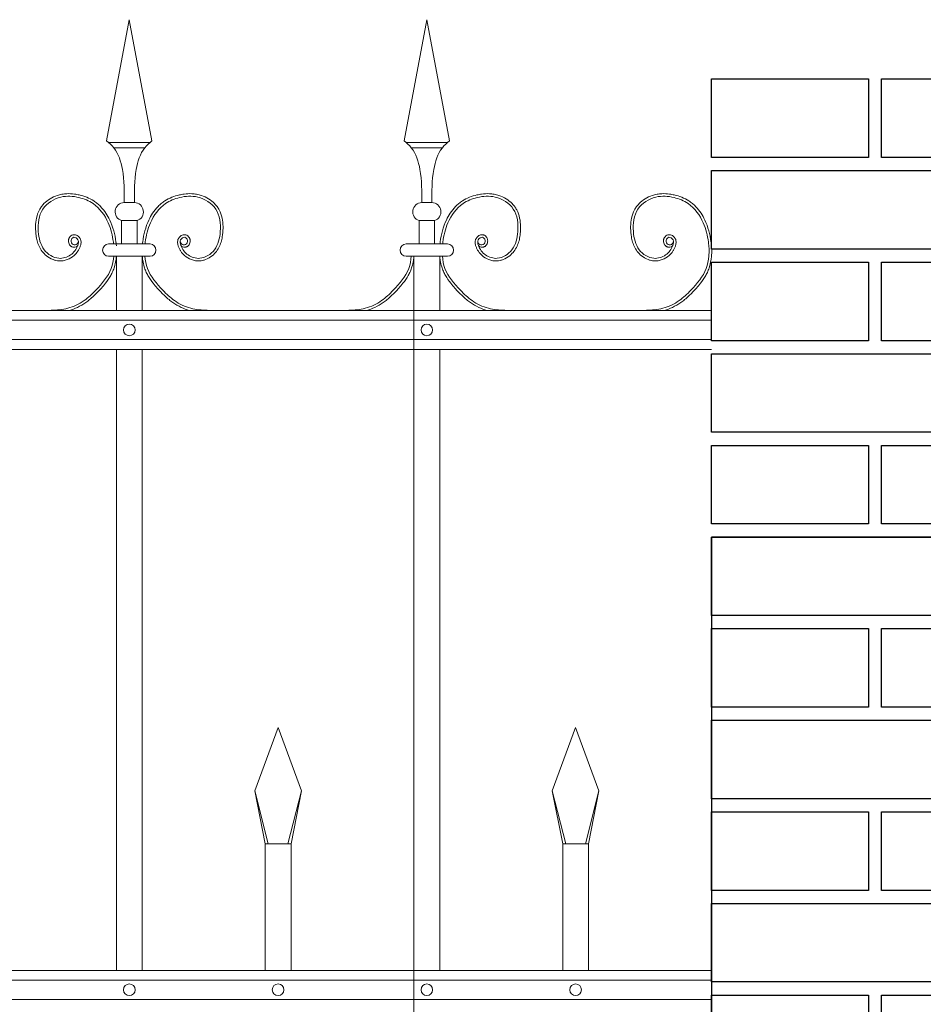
# Model space of a CAD drawing. Header units: millimetres. Extents: x 6567289036 to 6568990308, y 5976640423 to 5977332400.
# Tile 202 of 256: x 6568250778 to 6568251468, y 5976809666 to 5976810419. Entities that reach past the tile are written whole.
import ezdxf

# ---------------------------------------------------------------- set-up
doc = ezdxf.new("R2010")
doc.units = ezdxf.units.MM
doc.layers.add('01_widok', color=7, linetype='Continuous', lineweight=13)
doc.layers.add('projekt', color=10, linetype='Continuous')

# ---------------------------------------------------------------- blocks, each defined once
blk = doc.blocks.new('A$C429E1D4B')
at = {"layer": 'projekt'}
for points in [[(0, 153), (12, 153), (12, 147), (0, 147)], [(13, 153), (25, 153), (25, 147), (13, 147)], [(0, 146), (25, 146), (25, 140), (0, 140)], [(0, 139), (12, 139), (12, 133), (0, 133)], [(13, 139), (25, 139), (25, 133), (13, 133)], [(0, 132), (25, 132), (25, 126), (0, 126)], [(0, 125), (12, 125), (12, 119), (0, 119)], [(13, 125), (25, 125), (25, 119), (13, 119)], [(0, 118), (25, 118), (25, 112), (0, 112)], [(0, 111), (12, 111), (12, 105), (0, 105)], [(13, 111), (25, 111), (25, 105), (13, 105)], [(0, 104), (25, 104), (25, 98), (0, 98)], [(0, 97), (12, 97), (12, 91), (0, 91)], [(13, 97), (25, 97), (25, 91), (13, 91)], [(0, 90), (25, 90), (25, 84), (0, 84)], [(0, 83), (12, 83), (12, 77), (0, 77)], [(13, 83), (25, 83), (25, 77), (13, 77)]]:
    blk.add_lwpolyline(points, close=True, dxfattribs=at)
blk.add_lwpolyline([(25, 3), (25, 118), (0, 118), (0, 3)], dxfattribs=at)
blk = doc.blocks.new('A$C6D0402AF')
at = {"layer": '01_widok'}
for p, q in [((2.10249, 1.4602), (2.12, 1.55381)), ((2.13751, 1.4602), (2.12, 1.55381)), ((2.33249, 1.4602), (2.35, 1.55381)), ((2.36751, 1.4602), (2.35, 1.55381)), ((2.12, 1.45881), (2.104, 1.45881)), ((2.12, 1.45481), (2.108, 1.45481)), ((2.12, 1.45881), (2.136, 1.45881)), ((2.12, 1.45481), (2.132, 1.45481)), ((2.35, 1.45881), (2.334, 1.45881)), ((2.35, 1.45481), (2.338, 1.45481)), ((2.35, 1.45881), (2.366, 1.45881)), ((2.35, 1.45481), (2.362, 1.45481)), ((2.12, 1.41247), (2.11601, 1.41247)), ((2.12, 1.41247), (2.12399, 1.41247)), ((2.35, 1.41247), (2.34601, 1.41247)), ((2.35, 1.41247), (2.35399, 1.41247)), ((2.11401, 1.39847), (2.12, 1.39847)), ((2.11401, 1.39847), (2.11401, 1.38047)), ((2.12599, 1.39847), (2.12, 1.39847)), ((2.12599, 1.39847), (2.12599, 1.38047)), ((2.34401, 1.39847), (2.35, 1.39847)), ((2.34401, 1.39847), (2.34401, 1.38047)), ((2.35599, 1.39847), (2.35, 1.39847)), ((2.35599, 1.39847), (2.35599, 1.38047)), ((2.12, 1.38047), (2.104, 1.38047)), ((2.12, 1.38047), (2.136, 1.38047)), ((2.35, 1.38047), (2.334, 1.38047)), ((2.35, 1.38047), (2.366, 1.38047)), ((2.11, 1.371), (2.104, 1.371)), ((2.11, 1.371), (2.11, 1.329)), ((2.11, 1.371), (2.13, 1.371)), ((2.13, 1.371), (2.13, 1.329)), ((2.13, 1.371), (2.136, 1.371)), ((2.34, 1.371), (2.334, 1.371)), ((2.34, 1.371), (2.34, 1.329)), ((2.34, 1.371), (2.34, 0.30096)), ((2.34, 1.371), (2.34, 1.329)), ((2.34, 1.371), (2.36, 1.371)), ((2.36, 1.371), (2.36, 1.329)), ((2.36, 1.371), (2.366, 1.371)), ((2.57, 1.329), (0.06, 1.329)), ((0.06, 1.3215), (2.57, 1.3215)), ((0.06, 1.3065), (2.57, 1.3065)), ((2.57, 1.299), (0.06, 1.299)), ((2.11, 1.299), (2.11, 0.819)), ((2.13, 1.299), (2.13, 0.819)), ((2.34, 1.299), (2.34, 0.819)), ((2.36, 1.299), (2.36, 0.819)), ((2.217, 0.95769), (2.235, 1.00669)), ((2.253, 0.95769), (2.235, 1.00669)), ((2.447, 0.95769), (2.465, 1.00669)), ((2.483, 0.95769), (2.465, 1.00669)), ((2.22744, 0.91669), (2.217, 0.95769)), ((2.217, 0.95769), (2.225, 0.91669)), ((2.24256, 0.91669), (2.253, 0.95769)), ((2.253, 0.95769), (2.245, 0.91669)), ((2.45744, 0.91669), (2.447, 0.95769)), ((2.447, 0.95769), (2.455, 0.91669)), ((2.47256, 0.91669), (2.483, 0.95769)), ((2.483, 0.95769), (2.475, 0.91669)), ((2.235, 0.91669), (2.225, 0.91669)), ((2.225, 0.91669), (2.225, 0.819)), ((2.235, 0.91669), (2.245, 0.91669)), ((2.245, 0.91669), (2.245, 0.819)), ((2.465, 0.91669), (2.455, 0.91669)), ((2.455, 0.91669), (2.455, 0.819)), ((2.465, 0.91669), (2.475, 0.91669)), ((2.475, 0.91669), (2.475, 0.819)), ((2.57, 0.819), (0.06, 0.819)), ((2.57, 0.8115), (0.06, 0.8115)), ((2.57, 0.7965), (0.06, 0.7965))]:
    blk.add_line(p, q, dxfattribs=at)
for centre in [(2.12, 1.314), (2.35, 1.314), (2.12, 0.804), (2.235, 0.804), (2.35, 0.804), (2.465, 0.804)]:
    blk.add_circle(centre, 0.0045, dxfattribs=at)
for centre, radius, start, end in [((2.11627, 1.40529), 0.00718, 92.05804, 251.68172), ((2.12373, 1.40529), 0.00718, 288.31828, 87.94196), ((2.34627, 1.40529), 0.00718, 92.05804, 251.68172), ((2.35373, 1.40529), 0.00718, 288.31828, 87.94196), ((2.10411, 1.37573), 0.00473, 91.38218, 268.61782), ((2.13589, 1.37573), 0.00473, 271.38218, 88.61782), ((2.33411, 1.37573), 0.00473, 91.38218, 268.61782), ((2.36589, 1.37573), 0.00473, 271.38218, 88.61782)]:
    blk.add_arc(centre, radius, start, end, dxfattribs=at)
for points in [[(2.10249, 1.4602), (2.108, 1.45481), (2.11464, 1.43812), (2.11601, 1.41247)], [(2.13751, 1.4602), (2.132, 1.45481), (2.12536, 1.43812), (2.12399, 1.41247)], [(2.33249, 1.4602), (2.338, 1.45481), (2.34464, 1.43812), (2.34601, 1.41247)], [(2.36751, 1.4602), (2.362, 1.45481), (2.35536, 1.43812), (2.35399, 1.41247)], [(2.56782, 1.38047), (2.56822, 1.37621), (2.56799, 1.371)], [(2.56981, 1.38031), (2.57022, 1.37605), (2.56999, 1.37085)]]:
    blk.add_spline(points, degree=3, dxfattribs=at)
for points, knots in [([(2.08014, 1.37922), (2.07904, 1.37757), (2.07661, 1.37789), (2.07604, 1.37807), (2.07582, 1.37815), (2.0754, 1.37836), (2.0752, 1.37847), (2.07454, 1.37894), (2.07415, 1.37936), (2.07354, 1.38027), (2.07331, 1.38076), (2.07301, 1.3818), (2.07294, 1.38234), (2.07296, 1.38319), (2.073, 1.3835), (2.07312, 1.38409), (2.07321, 1.38437), (2.07352, 1.38516), (2.0738, 1.38563), (2.07451, 1.38648), (2.07493, 1.38686), (2.07571, 1.38729), (2.07599, 1.38741), (2.0765, 1.38756), (2.07673, 1.3876), (2.07717, 1.38764), (2.07739, 1.38765), (2.07816, 1.3876), (2.07868, 1.38745), (2.07962, 1.38704), (2.08004, 1.38678), (2.0808, 1.38617), (2.08115, 1.38583), (2.08165, 1.3852), (2.08183, 1.38493), (2.08214, 1.38437), (2.08227, 1.38409), (2.08247, 1.38353), (2.08255, 1.38324), (2.08271, 1.38238), (2.08272, 1.3818), (2.08263, 1.38073), (2.08253, 1.38022), (2.08232, 1.37942), (2.08222, 1.37911), (2.08199, 1.37846), (2.08186, 1.37811), (2.08158, 1.37743), (2.08142, 1.37709), (2.08094, 1.3761), (2.08057, 1.37546), (2.07937, 1.37364), (2.07842, 1.37254), (2.07577, 1.37019), (2.07394, 1.36909), (2.06996, 1.36762), (2.06782, 1.36725), (2.06488, 1.36741), (2.06409, 1.36752), (2.06255, 1.36786), (2.0618, 1.36809), (2.0592, 1.36908), (2.05747, 1.37012), (2.0547, 1.37238), (2.05359, 1.37352), (2.05169, 1.376), (2.05091, 1.37732), (2.04963, 1.38006), (2.04914, 1.38148), (2.04838, 1.38434), (2.04812, 1.38578), (2.04779, 1.38832), (2.04769, 1.38942), (2.04756, 1.39164), (2.04753, 1.39275), (2.04758, 1.3961), (2.0478, 1.39834), (2.04873, 1.4027), (2.04944, 1.40482), (2.05096, 1.40768), (2.05149, 1.40853), (2.05268, 1.41014), (2.05334, 1.41091), (2.05545, 1.41306), (2.05705, 1.41432), (2.0605, 1.41644), (2.06235, 1.4173), (2.06547, 1.41835), (2.0667, 1.41867), (2.06918, 1.41913), (2.07042, 1.41926), (2.07366, 1.41941), (2.07566, 1.4193), (2.07885, 1.41887), (2.08007, 1.41864), (2.08324, 1.41791), (2.08518, 1.41733), (2.08896, 1.41583), (2.09079, 1.41491), (2.09346, 1.41318), (2.09438, 1.41251), (2.09612, 1.41106), (2.09695, 1.41028), (2.09931, 1.40783), (2.10071, 1.40604), (2.10304, 1.40249), (2.10401, 1.40075), (2.10616, 1.39627), (2.10717, 1.3935), (2.10874, 1.38785), (2.10928, 1.38498), (2.10971, 1.38152), (2.10977, 1.381), (2.11, 1.379)], [4.6165, 4.6165, 4.6165, 4.6165, 5.188367, 5.188367, 5.549428, 5.549428, 5.910489, 5.910489, 6.837983, 6.837983, 7.765478, 7.765478, 8.692972, 8.692972, 9.190028, 9.190028, 9.687083, 9.687083, 10.618534, 10.618534, 11.549985, 11.549985, 12.010547, 12.010547, 12.33998, 12.33998, 12.669414, 12.669414, 13.561099, 13.561099, 14.452783, 14.452783, 15.344467, 15.344467, 15.940368, 15.940368, 16.492607, 16.492607, 17.044846, 17.044846, 18.200205, 18.200205, 19.355563, 19.355563, 20.151118, 20.151118, 21.100453, 21.100453, 22.049789, 22.049789, 23.94846, 23.94846, 27.745803, 27.745803, 33.221248, 33.221248, 38.696693, 38.696693, 40.725069, 40.725069, 42.753445, 42.753445, 47.908007, 47.908007, 52.041948, 52.041948, 56.17589, 56.17589, 60.309831, 60.309831, 64.342201, 64.342201, 67.40836, 67.40836, 70.47452, 70.47452, 76.606839, 76.606839, 82.739158, 82.739158, 85.455708, 85.455708, 88.172258, 88.172258, 93.605357, 93.605357, 99.038456, 99.038456, 102.482403, 102.482403, 105.92635, 105.92635, 111.504268, 111.504268, 114.996104, 114.996104, 120.708661, 120.708661, 126.421218, 126.421218, 129.587167, 129.587167, 132.753115, 132.753115, 139.085012, 139.085012, 144.64085, 144.64085, 153.114925, 153.114925, 161.589001, 161.589001, 163.11027, 163.11027, 163.11027, 163.11027]), ([(2.08014, 1.37922), (2.07904, 1.37757), (2.07661, 1.37789), (2.07604, 1.37807), (2.07582, 1.37815), (2.0754, 1.37836), (2.0752, 1.37847), (2.07454, 1.37894), (2.07415, 1.37936), (2.07354, 1.38027), (2.07331, 1.38076), (2.07301, 1.3818), (2.07294, 1.38234), (2.07296, 1.38319), (2.073, 1.3835), (2.07312, 1.38409), (2.07321, 1.38437), (2.07352, 1.38516), (2.0738, 1.38563), (2.07451, 1.38648), (2.07493, 1.38686), (2.07571, 1.38729), (2.07599, 1.38741), (2.0765, 1.38756), (2.07673, 1.3876), (2.07717, 1.38764), (2.07739, 1.38765), (2.07816, 1.3876), (2.07868, 1.38745), (2.07962, 1.38704), (2.08004, 1.38678), (2.0808, 1.38617), (2.08115, 1.38583), (2.08165, 1.3852), (2.08183, 1.38493), (2.08214, 1.38437), (2.08227, 1.38409), (2.08247, 1.38353), (2.08255, 1.38324), (2.08271, 1.38238), (2.08272, 1.3818), (2.08263, 1.38073), (2.08253, 1.38022), (2.08232, 1.37942), (2.08222, 1.37911), (2.08199, 1.37846), (2.08186, 1.37811), (2.08158, 1.37743), (2.08142, 1.37709), (2.08094, 1.3761), (2.08057, 1.37546), (2.07937, 1.37364), (2.07842, 1.37254), (2.07577, 1.37019), (2.07394, 1.36909), (2.06996, 1.36762), (2.06782, 1.36725), (2.06488, 1.36741), (2.06409, 1.36752), (2.06255, 1.36786), (2.0618, 1.36809), (2.0592, 1.36908), (2.05747, 1.37012), (2.0547, 1.37238), (2.05359, 1.37352), (2.05169, 1.376), (2.05091, 1.37732), (2.04963, 1.38006), (2.04914, 1.38148), (2.04838, 1.38434), (2.04812, 1.38578), (2.04779, 1.38832), (2.04769, 1.38942), (2.04756, 1.39164), (2.04753, 1.39275), (2.04758, 1.3961), (2.0478, 1.39834), (2.04873, 1.4027), (2.04944, 1.40482), (2.05096, 1.40768), (2.05149, 1.40853), (2.05268, 1.41014), (2.05334, 1.41091), (2.05545, 1.41306), (2.05705, 1.41432), (2.0605, 1.41644), (2.06235, 1.4173), (2.06547, 1.41835), (2.0667, 1.41867), (2.06918, 1.41913), (2.07042, 1.41926), (2.07366, 1.41941), (2.07566, 1.4193), (2.07885, 1.41887), (2.08007, 1.41864), (2.08324, 1.41791), (2.08518, 1.41733), (2.08896, 1.41583), (2.09079, 1.41491), (2.09346, 1.41318), (2.09438, 1.41251), (2.09612, 1.41106), (2.09695, 1.41028), (2.09931, 1.40783), (2.10071, 1.40604), (2.10304, 1.40249), (2.10401, 1.40075), (2.10616, 1.39627), (2.10717, 1.3935), (2.10874, 1.38785), (2.10928, 1.38498), (2.10971, 1.38152), (2.10977, 1.381), (2.10983, 1.38047)], [4.6165, 4.6165, 4.6165, 4.6165, 5.188367, 5.188367, 5.549428, 5.549428, 5.910489, 5.910489, 6.837983, 6.837983, 7.765478, 7.765478, 8.692972, 8.692972, 9.190028, 9.190028, 9.687083, 9.687083, 10.618534, 10.618534, 11.549985, 11.549985, 12.010547, 12.010547, 12.33998, 12.33998, 12.669414, 12.669414, 13.561099, 13.561099, 14.452783, 14.452783, 15.344467, 15.344467, 15.940368, 15.940368, 16.492607, 16.492607, 17.044846, 17.044846, 18.200205, 18.200205, 19.355563, 19.355563, 20.151118, 20.151118, 21.100453, 21.100453, 22.049789, 22.049789, 23.94846, 23.94846, 27.745803, 27.745803, 33.221248, 33.221248, 38.696693, 38.696693, 40.725069, 40.725069, 42.753445, 42.753445, 47.908007, 47.908007, 52.041948, 52.041948, 56.17589, 56.17589, 60.309831, 60.309831, 64.342201, 64.342201, 67.40836, 67.40836, 70.47452, 70.47452, 76.606839, 76.606839, 82.739158, 82.739158, 85.455708, 85.455708, 88.172258, 88.172258, 93.605357, 93.605357, 99.038456, 99.038456, 102.482403, 102.482403, 105.92635, 105.92635, 111.504268, 111.504268, 114.996104, 114.996104, 120.708661, 120.708661, 126.421218, 126.421218, 129.587167, 129.587167, 132.753115, 132.753115, 139.085012, 139.085012, 144.64085, 144.64085, 153.114925, 153.114925, 161.589001, 161.589001, 163.11027, 163.11027, 163.11027, 163.11027]), ([(2.08014, 1.37922), (2.07904, 1.37757), (2.07661, 1.37789), (2.07604, 1.37807), (2.07582, 1.37815), (2.0754, 1.37836), (2.0752, 1.37847), (2.07454, 1.37894), (2.07415, 1.37936), (2.07354, 1.38027), (2.07331, 1.38076), (2.07301, 1.3818), (2.07294, 1.38234), (2.07296, 1.38319), (2.073, 1.3835), (2.07312, 1.38409), (2.07321, 1.38437), (2.07352, 1.38516), (2.0738, 1.38563), (2.07451, 1.38648), (2.07493, 1.38686), (2.07571, 1.38729), (2.07599, 1.38741), (2.0765, 1.38756), (2.07673, 1.3876), (2.07717, 1.38764), (2.07739, 1.38765), (2.07816, 1.3876), (2.07868, 1.38745), (2.07962, 1.38704), (2.08004, 1.38678), (2.0808, 1.38617), (2.08115, 1.38583), (2.08165, 1.3852), (2.08183, 1.38493), (2.08214, 1.38437), (2.08227, 1.38409), (2.08247, 1.38353), (2.08255, 1.38324), (2.08271, 1.38238), (2.08272, 1.3818), (2.08263, 1.38073), (2.08253, 1.38022), (2.08232, 1.37942), (2.08222, 1.37911), (2.08199, 1.37846), (2.08186, 1.37811), (2.08158, 1.37743), (2.08142, 1.37709), (2.08094, 1.3761), (2.08057, 1.37546), (2.07937, 1.37364), (2.07842, 1.37254), (2.07577, 1.37019), (2.07394, 1.36909), (2.06996, 1.36762), (2.06782, 1.36725), (2.06488, 1.36741), (2.06409, 1.36752), (2.06255, 1.36786), (2.0618, 1.36809), (2.0592, 1.36908), (2.05747, 1.37012), (2.0547, 1.37238), (2.05359, 1.37352), (2.05169, 1.376), (2.05091, 1.37732), (2.04963, 1.38006), (2.04914, 1.38148), (2.04838, 1.38434), (2.04812, 1.38578), (2.04779, 1.38832), (2.04769, 1.38942), (2.04756, 1.39164), (2.04753, 1.39275), (2.04758, 1.3961), (2.0478, 1.39834), (2.04873, 1.4027), (2.04944, 1.40482), (2.05096, 1.40768), (2.05149, 1.40853), (2.05268, 1.41014), (2.05334, 1.41091), (2.05545, 1.41306), (2.05705, 1.41432), (2.0605, 1.41644), (2.06235, 1.4173), (2.06547, 1.41835), (2.0667, 1.41867), (2.06918, 1.41913), (2.07042, 1.41926), (2.07366, 1.41941), (2.07566, 1.4193), (2.07885, 1.41887), (2.08007, 1.41864), (2.08324, 1.41791), (2.08518, 1.41733), (2.08896, 1.41583), (2.09079, 1.41491), (2.09346, 1.41318), (2.09438, 1.41251), (2.09612, 1.41106), (2.09695, 1.41028), (2.09931, 1.40783), (2.10071, 1.40604), (2.10304, 1.40249), (2.10401, 1.40075), (2.10616, 1.39627), (2.10717, 1.3935), (2.10874, 1.38785), (2.10928, 1.38498), (2.10971, 1.38152), (2.10977, 1.381), (2.11, 1.379)], [4.6165, 4.6165, 4.6165, 4.6165, 5.188367, 5.188367, 5.549428, 5.549428, 5.910489, 5.910489, 6.837983, 6.837983, 7.765478, 7.765478, 8.692972, 8.692972, 9.190028, 9.190028, 9.687083, 9.687083, 10.618534, 10.618534, 11.549985, 11.549985, 12.010547, 12.010547, 12.33998, 12.33998, 12.669414, 12.669414, 13.561099, 13.561099, 14.452783, 14.452783, 15.344467, 15.344467, 15.940368, 15.940368, 16.492607, 16.492607, 17.044846, 17.044846, 18.200205, 18.200205, 19.355563, 19.355563, 20.151118, 20.151118, 21.100453, 21.100453, 22.049789, 22.049789, 23.94846, 23.94846, 27.745803, 27.745803, 33.221248, 33.221248, 38.696693, 38.696693, 40.725069, 40.725069, 42.753445, 42.753445, 47.908007, 47.908007, 52.041948, 52.041948, 56.17589, 56.17589, 60.309831, 60.309831, 64.342201, 64.342201, 67.40836, 67.40836, 70.47452, 70.47452, 76.606839, 76.606839, 82.739158, 82.739158, 85.455708, 85.455708, 88.172258, 88.172258, 93.605357, 93.605357, 99.038456, 99.038456, 102.482403, 102.482403, 105.92635, 105.92635, 111.504268, 111.504268, 114.996104, 114.996104, 120.708661, 120.708661, 126.421218, 126.421218, 129.587167, 129.587167, 132.753115, 132.753115, 139.085012, 139.085012, 144.64085, 144.64085, 153.114925, 153.114925, 161.589001, 161.589001, 163.11027, 163.11027, 163.11027, 163.11027]), ([(2.08062, 1.38267), (2.08043, 1.38189), (2.07997, 1.38002), (2.07599, 1.37927), (2.07423, 1.38316), (2.07704, 1.38672), (2.08127, 1.38362), (2.07999, 1.37746), (2.0752, 1.37115), (2.06414, 1.36773), (2.05219, 1.37557), (2.04865, 1.39087), (2.05058, 1.40849), (2.06603, 1.41817), (2.08055, 1.41716), (2.0948, 1.41161), (2.10426, 1.39811), (2.10712, 1.38659), (2.10777, 1.38093), (2.10782, 1.38047)], [0, 0, 0, 0, 2.276171, 5.482858, 9.081143, 12.123133, 16.088096, 20.24215, 29.50989, 38.967775, 52.064989, 66.796785, 84.531155, 101.296087, 115.254866, 127.16367, 146.089907, 161.545397, 162.912572, 162.912572, 162.912572, 162.912572]), ([(2.08062, 1.38267), (2.08043, 1.38189), (2.07997, 1.38002), (2.07599, 1.37927), (2.07423, 1.38316), (2.07704, 1.38672), (2.08127, 1.38362), (2.07999, 1.37746), (2.0752, 1.37115), (2.06414, 1.36773), (2.05219, 1.37557), (2.04865, 1.39087), (2.05058, 1.40849), (2.06603, 1.41817), (2.08055, 1.41716), (2.0948, 1.41161), (2.10426, 1.39811), (2.10712, 1.38659), (2.10777, 1.38093), (2.10782, 1.38047)], [0, 0, 0, 0, 2.276171, 5.482858, 9.081143, 12.123133, 16.088096, 20.24215, 29.50989, 38.967775, 52.064989, 66.796785, 84.531155, 101.296087, 115.254866, 127.16367, 146.089907, 161.545397, 162.912572, 162.912572, 162.912572, 162.912572]), ([(2.08062, 1.38267), (2.08043, 1.38189), (2.07997, 1.38002), (2.07599, 1.37927), (2.07423, 1.38316), (2.07704, 1.38672), (2.08127, 1.38362), (2.07999, 1.37746), (2.0752, 1.37115), (2.06414, 1.36773), (2.05219, 1.37557), (2.04865, 1.39087), (2.05058, 1.40849), (2.06603, 1.41817), (2.08055, 1.41716), (2.0948, 1.41161), (2.10426, 1.39811), (2.10712, 1.38659), (2.10777, 1.38093), (2.10782, 1.38047)], [0, 0, 0, 0, 2.276171, 5.482858, 9.081143, 12.123133, 16.088096, 20.24215, 29.50989, 38.967775, 52.064989, 66.796785, 84.531155, 101.296087, 115.254866, 127.16367, 146.089907, 161.545397, 162.912572, 162.912572, 162.912572, 162.912572]), ([(2.15986, 1.37922), (2.16096, 1.37757), (2.16339, 1.37789), (2.16396, 1.37807), (2.16418, 1.37815), (2.1646, 1.37836), (2.1648, 1.37847), (2.16546, 1.37894), (2.16585, 1.37936), (2.16646, 1.38027), (2.16669, 1.38076), (2.16699, 1.3818), (2.16706, 1.38234), (2.16704, 1.38319), (2.167, 1.3835), (2.16688, 1.38409), (2.16679, 1.38437), (2.16648, 1.38516), (2.1662, 1.38563), (2.16549, 1.38648), (2.16507, 1.38686), (2.16429, 1.38729), (2.16401, 1.38741), (2.1635, 1.38756), (2.16327, 1.3876), (2.16283, 1.38764), (2.16261, 1.38765), (2.16184, 1.3876), (2.16132, 1.38745), (2.16038, 1.38704), (2.15996, 1.38678), (2.1592, 1.38617), (2.15885, 1.38583), (2.15835, 1.3852), (2.15817, 1.38493), (2.15786, 1.38437), (2.15773, 1.38409), (2.15753, 1.38353), (2.15745, 1.38324), (2.15729, 1.38238), (2.15728, 1.3818), (2.15737, 1.38073), (2.15747, 1.38022), (2.15768, 1.37942), (2.15778, 1.37911), (2.15801, 1.37846), (2.15814, 1.37811), (2.15842, 1.37743), (2.15858, 1.37709), (2.15906, 1.3761), (2.15943, 1.37546), (2.16063, 1.37364), (2.16158, 1.37254), (2.16423, 1.37019), (2.16606, 1.36909), (2.17004, 1.36762), (2.17218, 1.36725), (2.17512, 1.36741), (2.17591, 1.36752), (2.17745, 1.36786), (2.1782, 1.36809), (2.1808, 1.36908), (2.18253, 1.37012), (2.1853, 1.37238), (2.18641, 1.37352), (2.18831, 1.376), (2.18909, 1.37732), (2.19037, 1.38006), (2.19086, 1.38148), (2.19162, 1.38434), (2.19188, 1.38578), (2.19221, 1.38832), (2.19231, 1.38942), (2.19244, 1.39164), (2.19247, 1.39275), (2.19242, 1.3961), (2.1922, 1.39834), (2.19127, 1.4027), (2.19056, 1.40482), (2.18904, 1.40768), (2.18851, 1.40853), (2.18732, 1.41014), (2.18666, 1.41091), (2.18455, 1.41306), (2.18295, 1.41432), (2.1795, 1.41644), (2.17765, 1.4173), (2.17453, 1.41835), (2.1733, 1.41867), (2.17082, 1.41913), (2.16958, 1.41926), (2.16634, 1.41941), (2.16434, 1.4193), (2.16115, 1.41887), (2.15993, 1.41864), (2.15676, 1.41791), (2.15482, 1.41733), (2.15104, 1.41583), (2.14921, 1.41491), (2.14654, 1.41318), (2.14562, 1.41251), (2.14388, 1.41106), (2.14305, 1.41028), (2.14069, 1.40783), (2.13929, 1.40604), (2.13696, 1.40249), (2.13599, 1.40075), (2.13384, 1.39627), (2.13283, 1.3935), (2.13126, 1.38785), (2.13072, 1.38498), (2.13029, 1.38152), (2.13023, 1.381), (2.13017, 1.38047)], [4.6165, 4.6165, 4.6165, 4.6165, 5.188367, 5.188367, 5.549428, 5.549428, 5.910489, 5.910489, 6.837983, 6.837983, 7.765478, 7.765478, 8.692972, 8.692972, 9.190028, 9.190028, 9.687083, 9.687083, 10.618534, 10.618534, 11.549985, 11.549985, 12.010547, 12.010547, 12.33998, 12.33998, 12.669414, 12.669414, 13.561099, 13.561099, 14.452783, 14.452783, 15.344467, 15.344467, 15.940368, 15.940368, 16.492607, 16.492607, 17.044846, 17.044846, 18.200205, 18.200205, 19.355563, 19.355563, 20.151118, 20.151118, 21.100453, 21.100453, 22.049789, 22.049789, 23.94846, 23.94846, 27.745803, 27.745803, 33.221248, 33.221248, 38.696693, 38.696693, 40.725069, 40.725069, 42.753445, 42.753445, 47.908007, 47.908007, 52.041948, 52.041948, 56.17589, 56.17589, 60.309831, 60.309831, 64.342201, 64.342201, 67.40836, 67.40836, 70.47452, 70.47452, 76.606839, 76.606839, 82.739158, 82.739158, 85.455708, 85.455708, 88.172258, 88.172258, 93.605357, 93.605357, 99.038456, 99.038456, 102.482403, 102.482403, 105.92635, 105.92635, 111.504268, 111.504268, 114.996104, 114.996104, 120.708661, 120.708661, 126.421218, 126.421218, 129.587167, 129.587167, 132.753115, 132.753115, 139.085012, 139.085012, 144.64085, 144.64085, 153.114925, 153.114925, 161.589001, 161.589001, 163.11027, 163.11027, 163.11027, 163.11027]), ([(2.15938, 1.38267), (2.15957, 1.38189), (2.16003, 1.38002), (2.16401, 1.37927), (2.16577, 1.38316), (2.16296, 1.38672), (2.15873, 1.38362), (2.16001, 1.37746), (2.1648, 1.37115), (2.17586, 1.36773), (2.18781, 1.37557), (2.19135, 1.39087), (2.18942, 1.40849), (2.17397, 1.41817), (2.15945, 1.41716), (2.1452, 1.41161), (2.13574, 1.39811), (2.13288, 1.38659), (2.13223, 1.38093), (2.13218, 1.38047)], [0, 0, 0, 0, 2.276171, 5.482858, 9.081143, 12.123133, 16.088096, 20.24215, 29.50989, 38.967775, 52.064989, 66.796785, 84.531155, 101.296087, 115.254866, 127.16367, 146.089907, 161.545397, 162.912572, 162.912572, 162.912572, 162.912572]), ([(2.38986, 1.37922), (2.39096, 1.37757), (2.39339, 1.37789), (2.39396, 1.37807), (2.39418, 1.37815), (2.3946, 1.37836), (2.3948, 1.37847), (2.39546, 1.37894), (2.39585, 1.37936), (2.39646, 1.38027), (2.39669, 1.38076), (2.39699, 1.3818), (2.39706, 1.38234), (2.39704, 1.38319), (2.397, 1.3835), (2.39688, 1.38409), (2.39679, 1.38437), (2.39648, 1.38516), (2.3962, 1.38563), (2.39549, 1.38648), (2.39507, 1.38686), (2.39429, 1.38729), (2.39401, 1.38741), (2.3935, 1.38756), (2.39327, 1.3876), (2.39283, 1.38764), (2.39261, 1.38765), (2.39184, 1.3876), (2.39132, 1.38745), (2.39038, 1.38704), (2.38996, 1.38678), (2.3892, 1.38617), (2.38885, 1.38583), (2.38835, 1.3852), (2.38817, 1.38493), (2.38786, 1.38437), (2.38773, 1.38409), (2.38753, 1.38353), (2.38745, 1.38324), (2.38729, 1.38238), (2.38728, 1.3818), (2.38737, 1.38073), (2.38747, 1.38022), (2.38768, 1.37942), (2.38778, 1.37911), (2.38801, 1.37846), (2.38814, 1.37811), (2.38842, 1.37743), (2.38858, 1.37709), (2.38906, 1.3761), (2.38943, 1.37546), (2.39063, 1.37364), (2.39158, 1.37254), (2.39423, 1.37019), (2.39606, 1.36909), (2.40004, 1.36762), (2.40218, 1.36725), (2.40512, 1.36741), (2.40591, 1.36752), (2.40745, 1.36786), (2.4082, 1.36809), (2.4108, 1.36908), (2.41253, 1.37012), (2.4153, 1.37238), (2.41641, 1.37352), (2.41831, 1.376), (2.41909, 1.37732), (2.42037, 1.38006), (2.42086, 1.38148), (2.42162, 1.38434), (2.42188, 1.38578), (2.42221, 1.38832), (2.42231, 1.38942), (2.42244, 1.39164), (2.42247, 1.39275), (2.42242, 1.3961), (2.4222, 1.39834), (2.42127, 1.4027), (2.42056, 1.40482), (2.41904, 1.40768), (2.41851, 1.40853), (2.41732, 1.41014), (2.41666, 1.41091), (2.41455, 1.41306), (2.41295, 1.41432), (2.4095, 1.41644), (2.40765, 1.4173), (2.40453, 1.41835), (2.4033, 1.41867), (2.40082, 1.41913), (2.39958, 1.41926), (2.39634, 1.41941), (2.39434, 1.4193), (2.39115, 1.41887), (2.38993, 1.41864), (2.38676, 1.41791), (2.38482, 1.41733), (2.38104, 1.41583), (2.37921, 1.41491), (2.37654, 1.41318), (2.37562, 1.41251), (2.37388, 1.41106), (2.37305, 1.41028), (2.37069, 1.40783), (2.36929, 1.40604), (2.36696, 1.40249), (2.36599, 1.40075), (2.36384, 1.39627), (2.36283, 1.3935), (2.36126, 1.38785), (2.36072, 1.38498), (2.36029, 1.38152), (2.36023, 1.381), (2.36017, 1.38047)], [4.6165, 4.6165, 4.6165, 4.6165, 5.188367, 5.188367, 5.549428, 5.549428, 5.910489, 5.910489, 6.837983, 6.837983, 7.765478, 7.765478, 8.692972, 8.692972, 9.190028, 9.190028, 9.687083, 9.687083, 10.618534, 10.618534, 11.549985, 11.549985, 12.010547, 12.010547, 12.33998, 12.33998, 12.669414, 12.669414, 13.561099, 13.561099, 14.452783, 14.452783, 15.344467, 15.344467, 15.940368, 15.940368, 16.492607, 16.492607, 17.044846, 17.044846, 18.200205, 18.200205, 19.355563, 19.355563, 20.151118, 20.151118, 21.100453, 21.100453, 22.049789, 22.049789, 23.94846, 23.94846, 27.745803, 27.745803, 33.221248, 33.221248, 38.696693, 38.696693, 40.725069, 40.725069, 42.753445, 42.753445, 47.908007, 47.908007, 52.041948, 52.041948, 56.17589, 56.17589, 60.309831, 60.309831, 64.342201, 64.342201, 67.40836, 67.40836, 70.47452, 70.47452, 76.606839, 76.606839, 82.739158, 82.739158, 85.455708, 85.455708, 88.172258, 88.172258, 93.605357, 93.605357, 99.038456, 99.038456, 102.482403, 102.482403, 105.92635, 105.92635, 111.504268, 111.504268, 114.996104, 114.996104, 120.708661, 120.708661, 126.421218, 126.421218, 129.587167, 129.587167, 132.753115, 132.753115, 139.085012, 139.085012, 144.64085, 144.64085, 153.114925, 153.114925, 161.589001, 161.589001, 163.11027, 163.11027, 163.11027, 163.11027]), ([(2.38938, 1.38267), (2.38957, 1.38189), (2.39003, 1.38002), (2.39401, 1.37927), (2.39577, 1.38316), (2.39296, 1.38672), (2.38873, 1.38362), (2.39001, 1.37746), (2.3948, 1.37115), (2.40586, 1.36773), (2.41781, 1.37557), (2.42135, 1.39087), (2.41942, 1.40849), (2.40397, 1.41817), (2.38945, 1.41716), (2.3752, 1.41161), (2.36574, 1.39811), (2.36288, 1.38659), (2.36223, 1.38093), (2.36218, 1.38047)], [0, 0, 0, 0, 2.276171, 5.482858, 9.081143, 12.123133, 16.088096, 20.24215, 29.50989, 38.967775, 52.064989, 66.796785, 84.531155, 101.296087, 115.254866, 127.16367, 146.089907, 161.545397, 162.912572, 162.912572, 162.912572, 162.912572]), ([(2.54014, 1.37922), (2.53904, 1.37757), (2.53661, 1.37789), (2.53604, 1.37807), (2.53582, 1.37815), (2.5354, 1.37836), (2.5352, 1.37847), (2.53454, 1.37894), (2.53415, 1.37936), (2.53354, 1.38027), (2.53331, 1.38076), (2.53301, 1.3818), (2.53294, 1.38234), (2.53296, 1.38319), (2.533, 1.3835), (2.53312, 1.38409), (2.53321, 1.38437), (2.53352, 1.38516), (2.5338, 1.38563), (2.53451, 1.38648), (2.53493, 1.38686), (2.53571, 1.38729), (2.53599, 1.38741), (2.5365, 1.38756), (2.53673, 1.3876), (2.53717, 1.38764), (2.53739, 1.38765), (2.53816, 1.3876), (2.53868, 1.38745), (2.53962, 1.38704), (2.54004, 1.38678), (2.5408, 1.38617), (2.54115, 1.38583), (2.54165, 1.3852), (2.54183, 1.38493), (2.54214, 1.38437), (2.54227, 1.38409), (2.54247, 1.38353), (2.54255, 1.38324), (2.54271, 1.38238), (2.54272, 1.3818), (2.54263, 1.38073), (2.54253, 1.38022), (2.54232, 1.37942), (2.54222, 1.37911), (2.54199, 1.37846), (2.54186, 1.37811), (2.54158, 1.37743), (2.54142, 1.37709), (2.54094, 1.3761), (2.54057, 1.37546), (2.53937, 1.37364), (2.53842, 1.37254), (2.53577, 1.37019), (2.53394, 1.36909), (2.52996, 1.36762), (2.52782, 1.36725), (2.52488, 1.36741), (2.52409, 1.36752), (2.52255, 1.36786), (2.5218, 1.36809), (2.5192, 1.36908), (2.51747, 1.37012), (2.5147, 1.37238), (2.51359, 1.37352), (2.51169, 1.376), (2.51091, 1.37732), (2.50963, 1.38006), (2.50914, 1.38148), (2.50838, 1.38434), (2.50812, 1.38578), (2.50779, 1.38832), (2.50769, 1.38942), (2.50756, 1.39164), (2.50753, 1.39275), (2.50758, 1.3961), (2.5078, 1.39834), (2.50873, 1.4027), (2.50944, 1.40482), (2.51096, 1.40768), (2.51149, 1.40853), (2.51268, 1.41014), (2.51334, 1.41091), (2.51545, 1.41306), (2.51705, 1.41432), (2.5205, 1.41644), (2.52235, 1.4173), (2.52547, 1.41835), (2.5267, 1.41867), (2.52918, 1.41913), (2.53042, 1.41926), (2.53366, 1.41941), (2.53566, 1.4193), (2.53885, 1.41887), (2.54007, 1.41864), (2.54324, 1.41791), (2.54518, 1.41733), (2.54896, 1.41583), (2.55079, 1.41491), (2.55346, 1.41318), (2.55438, 1.41251), (2.55612, 1.41106), (2.55695, 1.41028), (2.55931, 1.40783), (2.56071, 1.40604), (2.56304, 1.40249), (2.56401, 1.40075), (2.56616, 1.39627), (2.56717, 1.3935), (2.56874, 1.38785), (2.56928, 1.38498), (2.56971, 1.38152), (2.56977, 1.381), (2.57, 1.379)], [4.6165, 4.6165, 4.6165, 4.6165, 5.188367, 5.188367, 5.549428, 5.549428, 5.910489, 5.910489, 6.837983, 6.837983, 7.765478, 7.765478, 8.692972, 8.692972, 9.190028, 9.190028, 9.687083, 9.687083, 10.618534, 10.618534, 11.549985, 11.549985, 12.010547, 12.010547, 12.33998, 12.33998, 12.669414, 12.669414, 13.561099, 13.561099, 14.452783, 14.452783, 15.344467, 15.344467, 15.940368, 15.940368, 16.492607, 16.492607, 17.044846, 17.044846, 18.200205, 18.200205, 19.355563, 19.355563, 20.151118, 20.151118, 21.100453, 21.100453, 22.049789, 22.049789, 23.94846, 23.94846, 27.745803, 27.745803, 33.221248, 33.221248, 38.696693, 38.696693, 40.725069, 40.725069, 42.753445, 42.753445, 47.908007, 47.908007, 52.041948, 52.041948, 56.17589, 56.17589, 60.309831, 60.309831, 64.342201, 64.342201, 67.40836, 67.40836, 70.47452, 70.47452, 76.606839, 76.606839, 82.739158, 82.739158, 85.455708, 85.455708, 88.172258, 88.172258, 93.605357, 93.605357, 99.038456, 99.038456, 102.482403, 102.482403, 105.92635, 105.92635, 111.504268, 111.504268, 114.996104, 114.996104, 120.708661, 120.708661, 126.421218, 126.421218, 129.587167, 129.587167, 132.753115, 132.753115, 139.085012, 139.085012, 144.64085, 144.64085, 153.114925, 153.114925, 161.589001, 161.589001, 163.11027, 163.11027, 163.11027, 163.11027]), ([(2.54062, 1.38267), (2.54043, 1.38189), (2.53997, 1.38002), (2.53599, 1.37927), (2.53423, 1.38316), (2.53704, 1.38672), (2.54127, 1.38362), (2.53999, 1.37746), (2.5352, 1.37115), (2.52414, 1.36773), (2.51219, 1.37557), (2.50865, 1.39087), (2.51058, 1.40849), (2.52603, 1.41817), (2.54055, 1.41716), (2.5548, 1.41161), (2.56426, 1.39811), (2.56712, 1.38659), (2.56777, 1.38093), (2.56782, 1.38047)], [0, 0, 0, 0, 2.276171, 5.482858, 9.081143, 12.123133, 16.088096, 20.24215, 29.50989, 38.967775, 52.064989, 66.796785, 84.531155, 101.296087, 115.254866, 127.16367, 146.089907, 161.545397, 162.912572, 162.912572, 162.912572, 162.912572]), ([(2.10799, 1.371), (2.10774, 1.36776), (2.10577, 1.35775), (2.0962, 1.34652), (2.08497, 1.33583), (2.07299, 1.32998), (2.06258, 1.32929), (2.05691, 1.32906), (2.05551, 1.329)], [172.218122, 172.218122, 172.218122, 172.218122, 181.855132, 202.579273, 214.575372, 228.542226, 241.353249, 245.573586, 245.573586, 245.573586, 245.573586]), ([(2.11, 1.371), (2.10991, 1.36986), (2.10978, 1.36872), (2.10935, 1.36597), (2.10899, 1.36438), (2.10816, 1.36164), (2.10773, 1.36048), (2.10676, 1.35824), (2.1062, 1.35715), (2.1044, 1.35398), (2.10301, 1.35198), (2.1005, 1.34881), (2.09946, 1.3476), (2.09744, 1.34535), (2.09645, 1.3443), (2.0935, 1.34125), (2.09148, 1.33925), (2.08834, 1.33664), (2.08736, 1.33588), (2.08432, 1.33375), (2.08215, 1.33251), (2.07785, 1.33049), (2.07574, 1.32967), (2.07359, 1.329)], [172.067248, 172.067248, 172.067248, 172.067248, 175.307441, 175.307441, 179.950369, 179.950369, 183.428024, 183.428024, 186.90568, 186.90568, 193.860991, 193.860991, 198.444931, 198.444931, 202.5856, 202.5856, 210.86694, 210.86694, 214.411979, 214.411979, 221.502058, 221.502058, 227.966753, 227.966753, 227.966753, 227.966753]), ([(2.13, 1.371), (2.13009, 1.36986), (2.13022, 1.36872), (2.13065, 1.36597), (2.13101, 1.36438), (2.13184, 1.36164), (2.13227, 1.36048), (2.13324, 1.35824), (2.1338, 1.35715), (2.1356, 1.35398), (2.13699, 1.35198), (2.1395, 1.34881), (2.14054, 1.3476), (2.14256, 1.34535), (2.14355, 1.3443), (2.1465, 1.34125), (2.14852, 1.33925), (2.15166, 1.33664), (2.15264, 1.33588), (2.15568, 1.33375), (2.15785, 1.33251), (2.16215, 1.33049), (2.16426, 1.32967), (2.16641, 1.329)], [172.067248, 172.067248, 172.067248, 172.067248, 175.307441, 175.307441, 179.950369, 179.950369, 183.428024, 183.428024, 186.90568, 186.90568, 193.860991, 193.860991, 198.444931, 198.444931, 202.5856, 202.5856, 210.86694, 210.86694, 214.411979, 214.411979, 221.502058, 221.502058, 227.966753, 227.966753, 227.966753, 227.966753]), ([(2.13201, 1.371), (2.13226, 1.36776), (2.13423, 1.35775), (2.1438, 1.34652), (2.15503, 1.33583), (2.16701, 1.32998), (2.17742, 1.32929), (2.18309, 1.32906), (2.18449, 1.329)], [172.218122, 172.218122, 172.218122, 172.218122, 181.855132, 202.579273, 214.575372, 228.542226, 241.353249, 245.573586, 245.573586, 245.573586, 245.573586]), ([(2.33799, 1.371), (2.33774, 1.36776), (2.33577, 1.35775), (2.3262, 1.34652), (2.31497, 1.33583), (2.30299, 1.32998), (2.29258, 1.32929), (2.28691, 1.32906), (2.28551, 1.329)], [172.218122, 172.218122, 172.218122, 172.218122, 181.855132, 202.579273, 214.575372, 228.542226, 241.353249, 245.573586, 245.573586, 245.573586, 245.573586]), ([(2.33799, 1.371), (2.33774, 1.36776), (2.33577, 1.35775), (2.3262, 1.34652), (2.31497, 1.33583), (2.30299, 1.32998), (2.29258, 1.32929), (2.28691, 1.32906), (2.28551, 1.329)], [172.218122, 172.218122, 172.218122, 172.218122, 181.855132, 202.579273, 214.575372, 228.542226, 241.353249, 245.573586, 245.573586, 245.573586, 245.573586]), ([(2.34, 1.371), (2.33991, 1.36986), (2.33978, 1.36872), (2.33935, 1.36597), (2.33899, 1.36438), (2.33816, 1.36164), (2.33773, 1.36048), (2.33676, 1.35824), (2.3362, 1.35715), (2.3344, 1.35398), (2.33301, 1.35198), (2.3305, 1.34881), (2.32946, 1.3476), (2.32744, 1.34535), (2.32645, 1.3443), (2.3235, 1.34125), (2.32148, 1.33925), (2.31834, 1.33664), (2.31736, 1.33588), (2.31432, 1.33375), (2.31215, 1.33251), (2.30785, 1.33049), (2.30574, 1.32967), (2.30359, 1.329)], [172.067248, 172.067248, 172.067248, 172.067248, 175.307441, 175.307441, 179.950369, 179.950369, 183.428024, 183.428024, 186.90568, 186.90568, 193.860991, 193.860991, 198.444931, 198.444931, 202.5856, 202.5856, 210.86694, 210.86694, 214.411979, 214.411979, 221.502058, 221.502058, 227.966753, 227.966753, 227.966753, 227.966753]), ([(2.34, 1.371), (2.33991, 1.36986), (2.33978, 1.36872), (2.33935, 1.36597), (2.33899, 1.36438), (2.33816, 1.36164), (2.33773, 1.36048), (2.33676, 1.35824), (2.3362, 1.35715), (2.3344, 1.35398), (2.33301, 1.35198), (2.3305, 1.34881), (2.32946, 1.3476), (2.32744, 1.34535), (2.32645, 1.3443), (2.3235, 1.34125), (2.32148, 1.33925), (2.31834, 1.33664), (2.31736, 1.33588), (2.31432, 1.33375), (2.31215, 1.33251), (2.30785, 1.33049), (2.30574, 1.32967), (2.30359, 1.329)], [172.067248, 172.067248, 172.067248, 172.067248, 175.307441, 175.307441, 179.950369, 179.950369, 183.428024, 183.428024, 186.90568, 186.90568, 193.860991, 193.860991, 198.444931, 198.444931, 202.5856, 202.5856, 210.86694, 210.86694, 214.411979, 214.411979, 221.502058, 221.502058, 227.966753, 227.966753, 227.966753, 227.966753]), ([(2.36, 1.371), (2.36009, 1.36986), (2.36022, 1.36872), (2.36065, 1.36597), (2.36101, 1.36438), (2.36184, 1.36164), (2.36227, 1.36048), (2.36324, 1.35824), (2.3638, 1.35715), (2.3656, 1.35398), (2.36699, 1.35198), (2.3695, 1.34881), (2.37054, 1.3476), (2.37256, 1.34535), (2.37355, 1.3443), (2.3765, 1.34125), (2.37852, 1.33925), (2.38166, 1.33664), (2.38264, 1.33588), (2.38568, 1.33375), (2.38785, 1.33251), (2.39215, 1.33049), (2.39426, 1.32967), (2.39641, 1.329)], [172.067248, 172.067248, 172.067248, 172.067248, 175.307441, 175.307441, 179.950369, 179.950369, 183.428024, 183.428024, 186.90568, 186.90568, 193.860991, 193.860991, 198.444931, 198.444931, 202.5856, 202.5856, 210.86694, 210.86694, 214.411979, 214.411979, 221.502058, 221.502058, 227.966753, 227.966753, 227.966753, 227.966753]), ([(2.36201, 1.371), (2.36226, 1.36776), (2.36423, 1.35775), (2.3738, 1.34652), (2.38503, 1.33583), (2.39701, 1.32998), (2.40742, 1.32929), (2.41309, 1.32906), (2.41449, 1.329)], [172.218122, 172.218122, 172.218122, 172.218122, 181.855132, 202.579273, 214.575372, 228.542226, 241.353249, 245.573586, 245.573586, 245.573586, 245.573586]), ([(2.56799, 1.371), (2.56774, 1.36776), (2.56577, 1.35775), (2.5562, 1.34652), (2.54497, 1.33583), (2.53299, 1.32998), (2.52258, 1.32929), (2.51691, 1.32906), (2.51551, 1.329)], [172.218122, 172.218122, 172.218122, 172.218122, 181.855132, 202.579273, 214.575372, 228.542226, 241.353249, 245.573586, 245.573586, 245.573586, 245.573586]), ([(2.57, 1.371), (2.56991, 1.36986), (2.56978, 1.36872), (2.56935, 1.36597), (2.56899, 1.36438), (2.56816, 1.36164), (2.56773, 1.36048), (2.56676, 1.35824), (2.5662, 1.35715), (2.5644, 1.35398), (2.56301, 1.35198), (2.5605, 1.34881), (2.55946, 1.3476), (2.55744, 1.34535), (2.55645, 1.3443), (2.5535, 1.34125), (2.55148, 1.33925), (2.54834, 1.33664), (2.54736, 1.33588), (2.54432, 1.33375), (2.54215, 1.33251), (2.53785, 1.33049), (2.53574, 1.32967), (2.53359, 1.329)], [172.067248, 172.067248, 172.067248, 172.067248, 175.307441, 175.307441, 179.950369, 179.950369, 183.428024, 183.428024, 186.90568, 186.90568, 193.860991, 193.860991, 198.444931, 198.444931, 202.5856, 202.5856, 210.86694, 210.86694, 214.411979, 214.411979, 221.502058, 221.502058, 227.966753, 227.966753, 227.966753, 227.966753])]:
    blk.add_open_spline(points, degree=3, knots=knots, dxfattribs=at)

msp = doc.modelspace()

# ---------------------------------------------------------------- block references
at = {"xscale": 988.5931585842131, "yscale": 988.5931585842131, "zscale": 988.5931585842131, "rotation": 3.128671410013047e-08}
msp.add_blockref('A$C6D0402AF', (6568248765.596261, 5976808882.553451), dxfattribs=at)
at = {"xscale": 10, "yscale": 10, "zscale": 10}
msp.add_blockref('A$C429E1D4B', (6568251306.280702, 5976808843.327785), dxfattribs=at)

doc.saveas('drawing.dxf')
